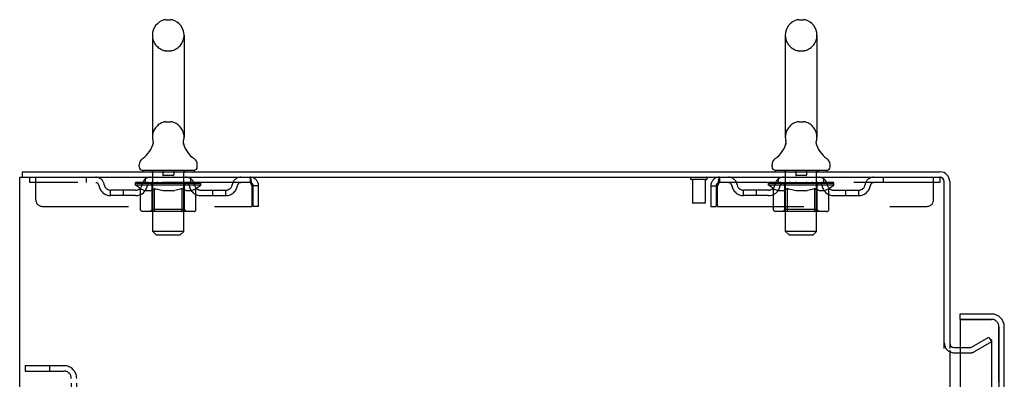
# Model space of a CAD drawing. Header units: inches. Extents: x 0 to 303, y 0 to 196.
# Tile 10 of 25: x 15 to 34, y 140 to 147. Entities that reach past the tile are written whole.
import ezdxf

# ---------------------------------------------------------------- set-up
doc = ezdxf.new("R2010")
doc.units = ezdxf.units.IN
doc.header["$LTSCALE"] = 16.67597
doc.header["$MEASUREMENT"] = 0
doc.linetypes.add('HIDDEN', pattern=[0.2, 0.1, -0.1])
doc.layers.get('0').update_dxf_attribs({"linetype": 'CONTINUOUS'})
for name, color, linetype in [('DEFAULT_2', 8, 'HIDDEN'), ('MASTER_DOOR_ASSEMBLY', 7, 'CONTINUOUS'), ('SLAVE_DOOR_ASSEMBLY', 7, 'CONTINUOUS')]:
    doc.layers.add(name, color=color, linetype=linetype)

msp = doc.modelspace()

# ---------------------------------------------------------------- linework, layer by layer
at = {"color": 7, "linetype": 'Continuous'}
for p, q in [((18.058, 146.719), (18.145, 146.719)), ((30.308, 146.719), (30.395, 146.719)), ((17.796, 146.419), (17.796, 144.444)), ((18.408, 146.419), (18.408, 144.444)), ((30.046, 146.419), (30.046, 144.444)), ((30.658, 146.419), (30.658, 144.444)), ((17.802, 144.301), (17.8, 144.297)), ((18.396, 144.355), (18.397, 144.36)), ((18.396, 144.35), (18.396, 144.355)), ((18.396, 144.345), (18.396, 144.35)), ((18.396, 144.34), (18.396, 144.345)), ((18.396, 144.335), (18.396, 144.34)), ((18.396, 144.33), (18.396, 144.335)), ((18.397, 144.325), (18.396, 144.33)), ((18.397, 144.36), (18.398, 144.365)), ((18.397, 144.32), (18.397, 144.326)), ((18.398, 144.316), (18.397, 144.321)), ((18.399, 144.311), (18.398, 144.316)), ((18.398, 144.37), (18.399, 144.374)), ((18.4, 144.307), (18.399, 144.311)), ((30.052, 144.301), (30.05, 144.297)), ((30.646, 144.355), (30.647, 144.36)), ((30.646, 144.35), (30.646, 144.355)), ((30.646, 144.345), (30.646, 144.35)), ((30.646, 144.34), (30.646, 144.345)), ((30.646, 144.335), (30.646, 144.34)), ((30.646, 144.33), (30.646, 144.335)), ((30.647, 144.325), (30.646, 144.33)), ((30.647, 144.36), (30.648, 144.365)), ((30.647, 144.32), (30.647, 144.326)), ((30.648, 144.316), (30.647, 144.321)), ((30.649, 144.311), (30.648, 144.316)), ((30.648, 144.37), (30.649, 144.374)), ((30.65, 144.307), (30.649, 144.311)), ((17.539, 143.873), (17.539, 143.912)), ((18.664, 143.873), (18.664, 143.912)), ((29.789, 143.873), (29.789, 143.912)), ((30.914, 143.873), (30.914, 143.912)), ((15.279, 143.67), (15.279, 143.774)), ((17.602, 143.804), (17.602, 143.774)), ((18.602, 143.804), (17.602, 143.804)), ((18.602, 143.804), (18.602, 143.774)), ((29.852, 143.804), (29.852, 143.774)), ((30.852, 143.804), (29.852, 143.804)), ((30.852, 143.804), (30.852, 143.774))]:
    msp.add_line(p, q, dxfattribs=at)
at = {"color": 3, "linetype": 'Continuous'}
for p, q in [((15.279, 143.774), (33.038, 143.774)), ((15.227, 57.878), (15.227, 143.67)), ((15.227, 143.67), (33.033, 143.67)), ((33.123, 140.356), (33.123, 143.58)), ((33.227, 143.585), (33.227, 140.357)), ((33.227, 140.326), (33.227, 61.222)), ((33.312, 140.378), (33.431, 140.378))]:
    msp.add_line(p, q, dxfattribs=at)
at = {"color": 7, "linetype": 'Continuous'}
for points in [[(17.804, 144.374), (17.805, 144.37), (17.805, 144.365), (17.806, 144.36), (17.807, 144.355), (17.807, 144.35), (17.807, 144.346), (17.807, 144.341), (17.807, 144.336), (17.807, 144.331), (17.807, 144.326), (17.806, 144.321), (17.805, 144.316), (17.804, 144.311), (17.803, 144.306), (17.802, 144.301)], [(18.398, 144.365), (18.398, 144.37), (18.399, 144.374)], [(30.054, 144.374), (30.055, 144.37), (30.055, 144.365), (30.056, 144.36), (30.057, 144.355), (30.057, 144.35), (30.057, 144.346), (30.057, 144.341), (30.057, 144.336), (30.057, 144.331), (30.057, 144.326), (30.056, 144.321), (30.055, 144.316), (30.054, 144.311), (30.053, 144.306), (30.052, 144.301)], [(30.648, 144.365), (30.648, 144.37), (30.649, 144.374)]]:
    msp.add_lwpolyline(points, dxfattribs=at)
for centre, radius, start, end in [((18.102, 146.419), 0.306, 105.6303, 180), ((18.058, 146.576), 0.144, 90, 105.6303), ((18.145, 146.576), 0.144, 74.3697, 90), ((18.102, 146.419), 0.306, 0, 74.3697), ((30.352, 146.419), 0.306, 105.6303, 180), ((30.308, 146.576), 0.144, 90, 105.6303), ((30.395, 146.576), 0.144, 74.3697, 90), ((30.352, 146.419), 0.306, 0, 74.3697), ((17.304, 144.461), 0.523, 304.6624, 347.2389), ((18.102, 144.444), 0.306, 180, 193.2053), ((18.899, 144.461), 0.523, 192.7611, 235.3376), ((18.102, 144.444), 0.306, 346.7947, 360), ((29.554, 144.461), 0.523, 304.6624, 347.2389), ((30.352, 144.444), 0.306, 180, 193.2053), ((31.149, 144.461), 0.523, 192.7611, 235.3376), ((30.352, 144.444), 0.306, 346.7947, 360), ((17.683, 143.912), 0.144, 124.6624, 180), ((18.52, 143.912), 0.144, 360, 55.3376), ((29.933, 143.912), 0.144, 124.6624, 180), ((30.77, 143.912), 0.144, 360, 55.3376), ((17.608, 143.873), 0.069, 180, 265), ((18.595, 143.873), 0.069, 275, 360), ((29.858, 143.873), 0.069, 180, 265), ((30.845, 143.873), 0.069, 275, 360), ((33.038, 143.585), 0.085, 7.5, 82.5)]:
    msp.add_arc(centre, radius, start, end, dxfattribs=at)
at = {"color": 3, "linetype": 'Continuous'}
for centre, radius, start, end in [((33.038, 143.585), 0.189, 0, 90), ((33.033, 143.58), 0.09, 0, 90), ((33.312, 140.463), 0.085, 180, 270)]:
    msp.add_arc(centre, radius, start, end, dxfattribs=at)
at = {"layer": 'DEFAULT_2', "color": 8, "linetype": 'HIDDEN'}
for p, q in [((18.058, 146.119), (18.145, 146.119)), ((30.308, 146.119), (30.395, 146.119)), ((18.058, 144.744), (18.145, 144.744)), ((30.308, 144.744), (30.395, 144.744)), ((17.782, 143.804), (17.782, 143.774)), ((17.802, 142.623), (17.802, 143.774)), ((17.997, 143.794), (17.997, 143.714)), ((18.197, 143.704), (18.007, 143.704)), ((18.207, 143.794), (18.207, 143.714)), ((18.402, 142.623), (18.402, 143.774)), ((18.422, 143.804), (18.422, 143.774)), ((30.032, 143.804), (30.032, 143.774)), ((30.052, 142.623), (30.052, 143.774)), ((30.247, 143.794), (30.247, 143.714)), ((30.447, 143.704), (30.257, 143.704)), ((30.457, 143.794), (30.457, 143.714)), ((30.652, 142.623), (30.652, 143.774)), ((30.672, 143.804), (30.672, 143.774)), ((15.414, 143.67), (15.414, 143.566)), ((19.685, 143.566), (15.414, 143.566)), ((15.539, 143.232), (15.539, 143.67)), ((16.514, 143.67), (16.514, 143.566)), ((17.468, 143.519), (17.468, 143.566)), ((17.568, 143.45), (17.468, 143.519)), ((18.735, 143.519), (17.468, 143.519)), ((17.478, 143.559), (17.478, 143.566)), ((17.487, 143.556), (17.487, 143.559)), ((17.487, 143.556), (18.717, 143.556)), ((17.495, 143.556), (17.495, 143.559)), ((17.496, 143.556), (17.496, 143.559)), ((17.506, 143.559), (17.506, 143.566)), ((17.523, 143.556), (17.523, 143.559)), ((17.525, 143.556), (17.525, 143.559)), ((17.553, 143.559), (17.553, 143.566)), ((17.568, 143.556), (17.568, 143.559)), ((17.57, 143.556), (17.57, 143.559)), ((17.775, 143.559), (17.573, 143.559)), ((17.616, 143.559), (17.616, 143.566)), ((17.618, 143.556), (17.618, 143.559)), ((17.619, 143.556), (17.619, 143.559)), ((17.622, 143.556), (17.622, 143.559)), ((17.629, 143.556), (17.629, 143.559)), ((17.629, 143.556), (17.629, 143.559)), ((17.632, 143.556), (17.632, 143.559)), ((17.635, 143.556), (17.635, 143.56)), ((17.64, 143.556), (17.64, 143.559)), ((17.654, 143.556), (17.654, 143.559)), ((17.664, 143.566), (17.664, 143.67)), ((17.672, 143.556), (17.672, 143.559)), ((17.673, 143.556), (17.673, 143.562)), ((17.693, 143.556), (17.693, 143.559)), ((17.694, 143.559), (17.694, 143.566)), ((17.704, 143.556), (17.704, 143.559)), ((17.708, 143.556), (17.708, 143.559)), ((17.718, 143.556), (17.718, 143.559)), ((17.729, 143.556), (17.729, 143.563)), ((17.744, 143.556), (17.744, 143.559)), ((17.747, 143.556), (17.747, 143.559)), ((17.775, 143.556), (17.775, 143.559)), ((17.842, 143.559), (17.78, 143.559)), ((17.785, 143.559), (17.785, 143.566)), ((17.789, 143.047), (17.789, 143.516)), ((17.792, 143.556), (17.792, 143.559)), ((17.796, 143.556), (17.796, 143.559)), ((17.802, 143.556), (17.802, 143.564)), ((17.807, 143.556), (17.807, 143.559)), ((17.817, 143.556), (17.817, 143.559)), ((17.842, 143.556), (17.842, 143.559)), ((17.916, 143.559), (17.857, 143.559)), ((17.878, 143.556), (17.878, 143.559)), ((17.885, 143.559), (17.885, 143.566)), ((17.889, 143.556), (17.889, 143.559)), ((17.891, 143.556), (17.891, 143.565)), ((17.894, 143.556), (17.894, 143.559)), ((17.901, 143.556), (17.901, 143.559)), ((17.917, 143.556), (17.917, 143.559)), ((17.997, 143.559), (17.943, 143.559)), ((17.956, 143.556), (17.956, 143.559)), ((17.987, 143.559), (18.102, 143.566)), ((17.992, 143.559), (17.992, 143.566)), ((17.992, 143.559), (17.992, 143.566)), ((17.992, 143.566), (17.992, 143.566)), ((17.992, 143.556), (17.992, 143.559)), ((17.996, 143.556), (17.996, 143.559)), ((17.997, 143.556), (17.997, 143.559)), ((17.997, 143.556), (17.997, 143.559)), ((18.081, 143.559), (18.032, 143.559)), ((18.038, 143.556), (18.038, 143.559)), ((18.081, 143.556), (18.081, 143.559)), ((18.099, 143.559), (18.099, 143.559)), ((18.099, 143.556), (18.099, 143.559)), ((18.099, 143.556), (18.099, 143.559)), ((18.102, 143.559), (18.102, 143.566)), ((18.102, 143.566), (18.216, 143.559)), ((18.104, 143.556), (18.104, 143.559)), ((18.104, 143.556), (18.104, 143.559)), ((18.104, 143.559), (18.104, 143.559)), ((18.122, 143.556), (18.122, 143.559)), ((18.122, 143.559), (18.171, 143.559)), ((18.165, 143.556), (18.165, 143.559)), ((18.206, 143.556), (18.206, 143.559)), ((18.206, 143.556), (18.206, 143.559)), ((18.206, 143.559), (18.261, 143.559)), ((18.207, 143.556), (18.207, 143.559)), ((18.211, 143.559), (18.211, 143.566)), ((18.211, 143.559), (18.211, 143.566)), ((18.211, 143.566), (18.211, 143.566)), ((18.211, 143.556), (18.211, 143.559)), ((18.247, 143.556), (18.247, 143.559)), ((18.287, 143.556), (18.287, 143.559)), ((18.287, 143.559), (18.346, 143.559)), ((18.302, 143.556), (18.302, 143.559)), ((18.309, 143.556), (18.309, 143.559)), ((18.312, 143.556), (18.312, 143.565)), ((18.314, 143.556), (18.314, 143.559)), ((18.318, 143.559), (18.318, 143.566)), ((18.325, 143.556), (18.325, 143.559)), ((18.361, 143.556), (18.361, 143.559)), ((18.361, 143.559), (18.423, 143.559)), ((18.386, 143.556), (18.386, 143.559)), ((18.397, 143.556), (18.397, 143.559)), ((18.401, 143.556), (18.401, 143.564)), ((18.407, 143.556), (18.407, 143.559)), ((18.411, 143.556), (18.411, 143.559)), ((18.414, 143.047), (18.414, 143.516)), ((18.418, 143.559), (18.418, 143.566)), ((18.428, 143.556), (18.428, 143.559)), ((18.428, 143.559), (18.735, 143.559)), ((18.456, 143.556), (18.456, 143.559)), ((18.459, 143.556), (18.459, 143.559)), ((18.474, 143.556), (18.474, 143.563)), ((18.485, 143.556), (18.485, 143.559)), ((18.495, 143.556), (18.495, 143.559)), ((18.499, 143.556), (18.499, 143.559)), ((18.509, 143.559), (18.509, 143.566)), ((18.51, 143.556), (18.51, 143.559)), ((18.53, 143.556), (18.53, 143.562)), ((18.531, 143.556), (18.531, 143.559)), ((18.539, 143.566), (18.539, 143.67)), ((18.549, 143.556), (18.549, 143.559)), ((18.563, 143.556), (18.563, 143.559)), ((18.568, 143.556), (18.568, 143.56)), ((18.571, 143.556), (18.571, 143.559)), ((18.574, 143.556), (18.574, 143.559)), ((18.574, 143.556), (18.574, 143.559)), ((18.582, 143.556), (18.582, 143.559)), ((18.585, 143.556), (18.585, 143.559)), ((18.585, 143.556), (18.585, 143.559)), ((18.587, 143.559), (18.587, 143.566)), ((18.613, 143.562), (18.734, 143.564)), ((18.613, 143.559), (18.613, 143.562)), ((18.633, 143.556), (18.633, 143.559)), ((18.635, 143.556), (18.635, 143.559)), ((18.638, 143.451), (18.735, 143.519)), ((18.65, 143.559), (18.65, 143.566)), ((18.678, 143.556), (18.678, 143.559)), ((18.68, 143.556), (18.68, 143.559)), ((18.697, 143.559), (18.697, 143.566)), ((18.707, 143.556), (18.707, 143.559)), ((18.708, 143.556), (18.708, 143.559)), ((18.717, 143.556), (18.717, 143.559)), ((18.725, 143.559), (18.725, 143.566)), ((18.734, 143.559), (18.734, 143.564)), ((18.735, 143.519), (18.735, 143.559)), ((19.685, 143.67), (19.685, 143.566)), ((19.713, 143.54), (19.718, 143.503)), ((19.713, 143.517), (19.718, 143.503)), ((28.515, 143.627), (28.231, 143.627)), ((28.249, 143.627), (28.249, 143.18)), ((28.497, 143.627), (28.497, 143.18)), ((28.769, 143.67), (28.769, 143.566)), ((33.039, 143.566), (28.769, 143.566)), ((29.718, 143.519), (29.718, 143.566)), ((29.818, 143.45), (29.718, 143.519)), ((30.985, 143.519), (29.718, 143.519)), ((29.728, 143.559), (29.728, 143.566)), ((29.737, 143.556), (29.737, 143.559)), ((29.737, 143.556), (30.967, 143.556)), ((29.745, 143.556), (29.745, 143.559)), ((29.746, 143.556), (29.746, 143.559)), ((29.756, 143.559), (29.756, 143.566)), ((29.773, 143.556), (29.773, 143.559)), ((29.775, 143.556), (29.775, 143.559)), ((29.803, 143.559), (29.803, 143.566)), ((29.818, 143.556), (29.818, 143.559)), ((29.82, 143.556), (29.82, 143.559)), ((30.025, 143.559), (29.823, 143.559)), ((29.866, 143.559), (29.866, 143.566)), ((29.868, 143.556), (29.868, 143.559)), ((29.869, 143.556), (29.869, 143.559)), ((29.872, 143.556), (29.872, 143.559)), ((29.879, 143.556), (29.879, 143.559)), ((29.879, 143.556), (29.879, 143.559)), ((29.882, 143.556), (29.882, 143.559)), ((29.885, 143.556), (29.885, 143.56)), ((29.89, 143.556), (29.89, 143.559)), ((29.904, 143.556), (29.904, 143.559)), ((29.914, 143.566), (29.914, 143.67)), ((29.922, 143.556), (29.922, 143.559)), ((29.923, 143.556), (29.923, 143.562)), ((29.943, 143.556), (29.943, 143.559)), ((29.944, 143.559), (29.944, 143.566)), ((29.954, 143.556), (29.954, 143.559)), ((29.958, 143.556), (29.958, 143.559)), ((29.968, 143.556), (29.968, 143.559)), ((29.979, 143.556), (29.979, 143.563)), ((29.994, 143.556), (29.994, 143.559)), ((29.997, 143.556), (29.997, 143.559)), ((30.025, 143.556), (30.025, 143.559)), ((30.092, 143.559), (30.03, 143.559)), ((30.035, 143.559), (30.035, 143.566)), ((30.039, 143.047), (30.039, 143.516)), ((30.042, 143.556), (30.042, 143.559)), ((30.046, 143.556), (30.046, 143.559)), ((30.052, 143.556), (30.052, 143.564)), ((30.057, 143.556), (30.057, 143.559)), ((30.067, 143.556), (30.067, 143.559)), ((30.092, 143.556), (30.092, 143.559)), ((30.166, 143.559), (30.107, 143.559)), ((30.128, 143.556), (30.128, 143.559)), ((30.135, 143.559), (30.135, 143.566)), ((30.139, 143.556), (30.139, 143.559)), ((30.141, 143.556), (30.141, 143.565)), ((30.144, 143.556), (30.144, 143.559)), ((30.151, 143.556), (30.151, 143.559)), ((30.167, 143.556), (30.167, 143.559)), ((30.247, 143.559), (30.193, 143.559)), ((30.206, 143.556), (30.206, 143.559)), ((30.237, 143.559), (30.352, 143.566)), ((30.242, 143.559), (30.242, 143.566)), ((30.242, 143.559), (30.242, 143.566)), ((30.242, 143.566), (30.242, 143.566)), ((30.242, 143.556), (30.242, 143.559)), ((30.246, 143.556), (30.246, 143.559)), ((30.247, 143.556), (30.247, 143.559)), ((30.247, 143.556), (30.247, 143.559)), ((30.331, 143.559), (30.282, 143.559)), ((30.288, 143.556), (30.288, 143.559)), ((30.331, 143.556), (30.331, 143.559)), ((30.349, 143.559), (30.349, 143.559)), ((30.349, 143.556), (30.349, 143.559)), ((30.349, 143.556), (30.349, 143.559)), ((30.352, 143.559), (30.352, 143.566)), ((30.352, 143.566), (30.466, 143.559)), ((30.354, 143.556), (30.354, 143.559)), ((30.354, 143.556), (30.354, 143.559)), ((30.354, 143.559), (30.354, 143.559)), ((30.372, 143.556), (30.372, 143.559)), ((30.372, 143.559), (30.421, 143.559)), ((30.415, 143.556), (30.415, 143.559)), ((30.456, 143.556), (30.456, 143.559)), ((30.456, 143.556), (30.456, 143.559)), ((30.456, 143.559), (30.511, 143.559)), ((30.457, 143.556), (30.457, 143.559)), ((30.461, 143.559), (30.461, 143.566)), ((30.461, 143.559), (30.461, 143.566)), ((30.461, 143.566), (30.461, 143.566)), ((30.461, 143.556), (30.461, 143.559)), ((30.497, 143.556), (30.497, 143.559)), ((30.537, 143.556), (30.537, 143.559)), ((30.537, 143.559), (30.596, 143.559)), ((30.552, 143.556), (30.552, 143.559)), ((30.559, 143.556), (30.559, 143.559)), ((30.562, 143.556), (30.562, 143.565)), ((30.564, 143.556), (30.564, 143.559)), ((30.568, 143.559), (30.568, 143.566)), ((30.575, 143.556), (30.575, 143.559)), ((30.611, 143.556), (30.611, 143.559)), ((30.611, 143.559), (30.673, 143.559)), ((30.636, 143.556), (30.636, 143.559)), ((30.647, 143.556), (30.647, 143.559)), ((30.651, 143.556), (30.651, 143.564)), ((30.657, 143.556), (30.657, 143.559)), ((30.661, 143.556), (30.661, 143.559)), ((30.664, 143.047), (30.664, 143.516)), ((30.668, 143.559), (30.668, 143.566)), ((30.678, 143.556), (30.678, 143.559)), ((30.678, 143.559), (30.985, 143.559)), ((30.706, 143.556), (30.706, 143.559)), ((30.709, 143.556), (30.709, 143.559)), ((30.724, 143.556), (30.724, 143.563)), ((30.735, 143.556), (30.735, 143.559)), ((30.745, 143.556), (30.745, 143.559)), ((30.749, 143.556), (30.749, 143.559)), ((30.759, 143.559), (30.759, 143.566)), ((30.76, 143.556), (30.76, 143.559)), ((30.78, 143.556), (30.78, 143.562)), ((30.781, 143.556), (30.781, 143.559)), ((30.789, 143.566), (30.789, 143.67)), ((30.799, 143.556), (30.799, 143.559)), ((30.813, 143.556), (30.813, 143.559)), ((30.818, 143.556), (30.818, 143.56)), ((30.821, 143.556), (30.821, 143.559)), ((30.824, 143.556), (30.824, 143.559)), ((30.824, 143.556), (30.824, 143.559)), ((30.832, 143.556), (30.832, 143.559)), ((30.835, 143.556), (30.835, 143.559)), ((30.835, 143.556), (30.835, 143.559)), ((30.837, 143.559), (30.837, 143.566)), ((30.863, 143.562), (30.984, 143.564)), ((30.863, 143.559), (30.863, 143.562)), ((30.883, 143.556), (30.883, 143.559)), ((30.885, 143.556), (30.885, 143.559)), ((30.888, 143.451), (30.985, 143.519)), ((30.9, 143.559), (30.9, 143.566)), ((30.928, 143.556), (30.928, 143.559)), ((30.93, 143.556), (30.93, 143.559)), ((30.947, 143.559), (30.947, 143.566)), ((30.957, 143.556), (30.957, 143.559)), ((30.958, 143.556), (30.958, 143.559)), ((30.967, 143.556), (30.967, 143.559)), ((30.975, 143.559), (30.975, 143.566)), ((30.984, 143.559), (30.984, 143.564)), ((30.985, 143.519), (30.985, 143.559)), ((31.939, 143.67), (31.939, 143.566)), ((32.914, 143.232), (32.914, 143.67)), ((33.033, 143.67), (33.039, 143.67)), ((33.039, 143.67), (33.039, 143.566)), ((16.987, 143.315), (16.987, 143.419)), ((17.47, 143.419), (16.987, 143.419)), ((17.237, 143.315), (17.237, 143.419)), ((17.568, 143.045), (17.568, 143.45)), ((17.568, 143.45), (17.582, 143.44)), ((17.595, 143.432), (17.581, 143.44)), ((17.609, 143.424), (17.595, 143.432)), ((17.622, 143.418), (17.609, 143.424)), ((17.636, 143.412), (17.622, 143.418)), ((17.649, 143.408), (17.636, 143.412)), ((17.753, 143.408), (17.649, 143.408)), ((17.753, 143.408), (17.766, 143.412)), ((17.78, 143.418), (17.766, 143.412)), ((17.794, 143.425), (17.78, 143.418)), ((17.807, 143.432), (17.793, 143.424)), ((17.821, 143.441), (17.807, 143.432)), ((17.835, 143.45), (17.821, 143.44)), ((17.835, 143.045), (17.835, 143.45)), ((17.835, 143.45), (17.864, 143.44)), ((17.892, 143.432), (17.864, 143.44)), ((17.92, 143.424), (17.892, 143.432)), ((17.948, 143.418), (17.92, 143.424)), ((17.975, 143.412), (17.947, 143.418)), ((18.003, 143.408), (17.975, 143.412)), ((18.201, 143.408), (18.003, 143.408)), ((18.201, 143.408), (18.228, 143.412)), ((18.256, 143.418), (18.228, 143.412)), ((18.285, 143.425), (18.256, 143.418)), ((18.313, 143.432), (18.284, 143.425)), ((18.341, 143.441), (18.312, 143.432)), ((18.37, 143.451), (18.341, 143.441)), ((18.37, 143.045), (18.37, 143.451)), ((18.37, 143.451), (18.385, 143.441)), ((18.4, 143.432), (18.385, 143.441)), ((18.414, 143.424), (18.4, 143.432)), ((18.429, 143.418), (18.414, 143.424)), ((18.443, 143.412), (18.428, 143.418)), ((18.457, 143.408), (18.443, 143.412)), ((18.551, 143.408), (18.457, 143.408)), ((18.551, 143.408), (18.565, 143.412)), ((18.58, 143.418), (18.565, 143.412)), ((18.594, 143.425), (18.579, 143.418)), ((18.608, 143.432), (18.594, 143.424)), ((18.623, 143.441), (18.608, 143.432)), ((18.638, 143.451), (18.623, 143.441)), ((18.638, 143.045), (18.638, 143.451)), ((18.733, 143.419), (19.216, 143.419)), ((18.966, 143.315), (18.966, 143.419)), ((19.216, 143.315), (19.216, 143.419)), ((19.718, 143.503), (19.718, 143.107)), ((19.748, 143.107), (19.748, 143.503)), ((19.852, 143.503), (19.748, 143.503)), ((19.852, 143.107), (19.852, 143.503)), ((28.602, 143.503), (28.602, 143.107)), ((28.602, 143.503), (28.706, 143.503)), ((28.706, 143.503), (28.706, 143.107)), ((28.736, 143.107), (28.736, 143.503)), ((29.237, 143.315), (29.237, 143.419)), ((29.72, 143.419), (29.237, 143.419)), ((29.487, 143.315), (29.487, 143.419)), ((29.818, 143.045), (29.818, 143.45)), ((29.818, 143.45), (29.832, 143.44)), ((29.845, 143.432), (29.831, 143.44)), ((29.859, 143.424), (29.845, 143.432)), ((29.872, 143.418), (29.859, 143.424)), ((29.886, 143.412), (29.872, 143.418)), ((29.899, 143.408), (29.886, 143.412)), ((30.003, 143.408), (29.899, 143.408)), ((30.003, 143.408), (30.016, 143.412)), ((30.03, 143.418), (30.016, 143.412)), ((30.044, 143.425), (30.03, 143.418)), ((30.057, 143.432), (30.043, 143.424)), ((30.071, 143.441), (30.057, 143.432)), ((30.085, 143.45), (30.071, 143.44)), ((30.085, 143.045), (30.085, 143.45)), ((30.085, 143.45), (30.114, 143.44)), ((30.142, 143.432), (30.114, 143.44)), ((30.17, 143.424), (30.142, 143.432)), ((30.198, 143.418), (30.17, 143.424)), ((30.225, 143.412), (30.197, 143.418)), ((30.253, 143.408), (30.225, 143.412)), ((30.451, 143.408), (30.253, 143.408)), ((30.451, 143.408), (30.478, 143.412)), ((30.506, 143.418), (30.478, 143.412)), ((30.535, 143.425), (30.506, 143.418)), ((30.563, 143.432), (30.534, 143.425)), ((30.591, 143.441), (30.562, 143.432)), ((30.62, 143.451), (30.591, 143.441)), ((30.62, 143.045), (30.62, 143.451)), ((30.62, 143.451), (30.635, 143.441)), ((30.65, 143.432), (30.635, 143.441)), ((30.664, 143.424), (30.65, 143.432)), ((30.679, 143.418), (30.664, 143.424)), ((30.693, 143.412), (30.678, 143.418)), ((30.707, 143.408), (30.693, 143.412)), ((30.801, 143.408), (30.707, 143.408)), ((30.801, 143.408), (30.815, 143.412)), ((30.83, 143.418), (30.815, 143.412)), ((30.844, 143.425), (30.829, 143.418)), ((30.858, 143.432), (30.844, 143.424)), ((30.873, 143.441), (30.858, 143.432)), ((30.888, 143.451), (30.873, 143.441)), ((30.888, 143.045), (30.888, 143.451)), ((30.983, 143.419), (31.466, 143.419)), ((31.216, 143.315), (31.216, 143.419)), ((31.466, 143.315), (31.466, 143.419)), ((17.47, 143.315), (16.987, 143.315)), ((18.733, 143.315), (19.216, 143.315)), ((28.487, 143.17), (28.259, 143.17)), ((29.72, 143.315), (29.237, 143.315)), ((30.983, 143.315), (31.466, 143.315)), ((15.664, 143.107), (19.718, 143.107)), ((18.595, 143.008), (17.61, 143.008)), ((17.789, 143.047), (17.749, 143.008)), ((18.414, 143.047), (17.789, 143.047)), ((17.846, 143.012), (17.844, 143.014)), ((17.851, 143.009), (17.849, 143.01)), ((17.854, 143.008), (17.851, 143.009)), ((17.857, 143.008), (17.854, 143.008)), ((18.414, 143.047), (18.454, 143.008)), ((19.852, 143.107), (19.748, 143.107)), ((28.602, 143.107), (28.706, 143.107)), ((28.736, 143.107), (32.789, 143.107)), ((30.845, 143.008), (29.86, 143.008)), ((30.039, 143.047), (29.999, 143.008)), ((30.664, 143.047), (30.039, 143.047)), ((30.09, 143.021), (30.088, 143.025)), ((30.096, 143.012), (30.094, 143.014)), ((30.101, 143.009), (30.099, 143.01)), ((30.104, 143.008), (30.101, 143.009)), ((30.107, 143.008), (30.104, 143.008)), ((30.664, 143.047), (30.704, 143.008)), ((17.871, 142.554), (17.802, 142.623)), ((18.402, 142.623), (17.802, 142.623)), ((17.871, 142.554), (18.333, 142.554)), ((18.333, 142.554), (18.402, 142.623)), ((30.121, 142.554), (30.052, 142.623)), ((30.652, 142.623), (30.052, 142.623)), ((30.121, 142.554), (30.583, 142.554)), ((30.583, 142.554), (30.652, 142.623)), ((33.647, 140.382), (33.987, 140.578)), ((34.039, 140.488), (33.699, 140.292)), ((33.987, 140.578), (34.039, 140.488)), ((34.039, 140.508), (34.039, 61.039)), ((33.312, 140.274), (33.631, 140.274)), ((33.431, 140.378), (33.631, 140.378)), ((15.331, 140.024), (15.331, 139.92)), ((15.331, 140.024), (16.084, 140.024)), ((15.331, 139.92), (16.084, 139.92)), ((15.801, 140.024), (15.801, 139.92)), ((16.227, 138.02), (16.227, 139.777)), ((16.331, 138.02), (16.331, 139.777))]:
    msp.add_line(p, q, dxfattribs=at)
for points in [[(19.685, 143.67), (19.687, 143.669), (19.689, 143.666), (19.692, 143.66), (19.694, 143.653), (19.696, 143.644), (19.699, 143.633), (19.701, 143.621), (19.703, 143.607), (19.706, 143.592), (19.708, 143.575), (19.71, 143.558), (19.713, 143.54)], [(19.685, 143.566), (19.687, 143.565), (19.689, 143.564), (19.692, 143.562), (19.694, 143.56), (19.696, 143.556), (19.699, 143.552), (19.701, 143.547), (19.703, 143.542), (19.706, 143.536), (19.708, 143.53), (19.71, 143.524), (19.713, 143.517)], [(28.769, 143.67), (28.766, 143.669), (28.764, 143.666), (28.761, 143.66), (28.759, 143.653), (28.757, 143.644), (28.754, 143.633), (28.752, 143.621), (28.75, 143.607), (28.747, 143.592), (28.745, 143.575), (28.743, 143.558), (28.74, 143.54), (28.736, 143.503)], [(28.769, 143.566), (28.766, 143.565), (28.764, 143.564), (28.761, 143.562), (28.759, 143.56), (28.757, 143.556), (28.754, 143.552), (28.752, 143.547), (28.75, 143.542), (28.747, 143.536), (28.745, 143.53), (28.743, 143.524), (28.74, 143.517), (28.736, 143.503)], [(17.61, 143.008), (17.605, 143.008), (17.6, 143.009), (17.595, 143.01), (17.59, 143.012), (17.586, 143.014), (17.581, 143.017), (17.577, 143.021), (17.574, 143.025), (17.571, 143.029), (17.569, 143.034), (17.568, 143.039), (17.568, 143.045)], [(17.836, 143.034), (17.835, 143.039), (17.835, 143.045)], [(17.837, 143.029), (17.836, 143.034), (17.835, 143.039), (17.835, 143.045)], [(17.849, 143.01), (17.846, 143.012), (17.844, 143.014), (17.842, 143.017), (17.84, 143.021), (17.838, 143.025), (17.837, 143.029)], [(17.842, 143.017), (17.84, 143.021), (17.838, 143.025)], [(18.349, 143.008), (18.352, 143.008), (18.354, 143.009), (18.357, 143.01), (18.359, 143.012), (18.361, 143.014), (18.363, 143.017), (18.365, 143.021), (18.367, 143.025), (18.368, 143.029), (18.369, 143.034), (18.37, 143.039), (18.37, 143.045)], [(18.595, 143.008), (18.6, 143.008), (18.605, 143.009), (18.61, 143.01), (18.615, 143.012), (18.62, 143.014), (18.624, 143.017), (18.628, 143.021), (18.631, 143.025), (18.634, 143.029), (18.636, 143.034), (18.637, 143.039), (18.638, 143.045)], [(29.86, 143.008), (29.855, 143.008), (29.85, 143.009), (29.845, 143.01), (29.84, 143.012), (29.836, 143.014), (29.831, 143.017), (29.827, 143.021), (29.824, 143.025), (29.821, 143.029), (29.819, 143.034), (29.818, 143.039), (29.818, 143.045)], [(30.086, 143.034), (30.085, 143.039), (30.085, 143.045)], [(30.087, 143.029), (30.086, 143.034), (30.085, 143.039), (30.085, 143.045)], [(30.099, 143.01), (30.096, 143.012), (30.094, 143.014), (30.092, 143.017), (30.09, 143.021), (30.088, 143.025), (30.087, 143.029)], [(30.599, 143.008), (30.602, 143.008), (30.604, 143.009), (30.607, 143.01), (30.609, 143.012), (30.611, 143.014), (30.613, 143.017), (30.615, 143.021), (30.617, 143.025), (30.618, 143.029), (30.619, 143.034), (30.62, 143.039), (30.62, 143.045)], [(30.845, 143.008), (30.85, 143.008), (30.855, 143.009), (30.86, 143.01), (30.865, 143.012), (30.87, 143.014), (30.874, 143.017), (30.878, 143.021), (30.881, 143.025), (30.884, 143.029), (30.886, 143.034), (30.887, 143.039), (30.888, 143.045)], [(34.022, 140.528), (34.022, 140.528), (34.02, 140.528), (34.018, 140.528), (34.016, 140.527), (34.014, 140.526)], [(34.025, 140.528), (34.023, 140.528), (34.022, 140.528)], [(34.025, 140.528), (34.027, 140.527), (34.029, 140.526), (34.031, 140.525), (34.032, 140.524), (34.034, 140.523), (34.035, 140.521), (34.036, 140.519), (34.037, 140.517), (34.038, 140.515), (34.039, 140.513), (34.039, 140.511), (34.039, 140.508)]]:
    msp.add_lwpolyline(points, dxfattribs=at)
for centre, radius, start, end in [((18.102, 146.419), 0.306, 180, 254.3697), ((18.102, 146.419), 0.306, 285.6303, 360), ((30.352, 146.419), 0.306, 180, 254.3697), ((30.352, 146.419), 0.306, 285.6303, 360), ((18.058, 146.263), 0.144, 254.3697, 270), ((18.145, 146.263), 0.144, 270, 285.6303), ((30.308, 146.263), 0.144, 254.3697, 270), ((30.395, 146.263), 0.144, 270, 285.6303), ((18.102, 144.444), 0.306, 105.6303, 180), ((18.058, 144.601), 0.144, 90, 105.6303), ((18.145, 144.601), 0.144, 74.3697, 90), ((18.102, 144.444), 0.306, 0, 74.3697), ((30.352, 144.444), 0.306, 105.6303, 180), ((30.308, 144.601), 0.144, 90, 105.6303), ((30.395, 144.601), 0.144, 74.3697, 90), ((30.352, 144.444), 0.306, 0, 74.3697), ((17.608, 143.873), 0.069, 265, 270), ((17.772, 143.774), 0.03, 0, 90), ((17.987, 143.794), 0.01, 0, 90), ((18.007, 143.714), 0.01, 180, 270), ((18.197, 143.714), 0.01, 270, 360), ((18.217, 143.794), 0.01, 90, 180), ((18.432, 143.774), 0.03, 90, 180), ((18.595, 143.873), 0.069, 270, 275), ((29.858, 143.873), 0.069, 265, 270), ((30.022, 143.774), 0.03, 0, 90), ((30.237, 143.794), 0.01, 0, 90), ((30.257, 143.714), 0.01, 180, 270), ((30.447, 143.714), 0.01, 270, 360), ((30.467, 143.794), 0.01, 90, 180), ((30.682, 143.774), 0.03, 90, 180), ((30.845, 143.873), 0.069, 270, 275), ((16.698, 143.503), 0.167, 8.0716, 90), ((16.698, 143.503), 0.0625, 7.9863, 90), ((16.987, 143.544), 0.229, 187.9863, 270), ((16.987, 143.544), 0.125, 188.0716, 270), ((17.47, 143.544), 0.125, 270, 351.9284), ((17.47, 143.544), 0.229, 270, 352.0137), ((17.759, 143.503), 0.167, 90, 171.9284), ((17.759, 143.503), 0.0625, 90, 172.0137), ((17.749, 143.516), 0.0398, 0, 90), ((18.454, 143.516), 0.0398, 90, 180), ((18.444, 143.503), 0.167, 8.0716, 90), ((18.444, 143.503), 0.0625, 7.9863, 90), ((18.733, 143.544), 0.229, 187.9863, 270), ((18.733, 143.544), 0.125, 188.0716, 270), ((19.216, 143.544), 0.125, 270, 351.9284), ((19.216, 143.544), 0.229, 270, 352.0137), ((19.505, 143.503), 0.167, 90, 171.9284), ((19.505, 143.503), 0.0625, 90, 172.0137), ((19.685, 143.503), 0.167, 0, 90), ((19.685, 143.503), 0.063, 0, 90), ((28.231, 143.648), 0.0215, 90, 270), ((28.515, 143.648), 0.0215, 270, 90), ((28.769, 143.503), 0.167, 90, 180), ((28.769, 143.503), 0.063, 90, 180), ((28.948, 143.503), 0.167, 8.0716, 90), ((28.948, 143.503), 0.0625, 7.9863, 90), ((29.237, 143.544), 0.229, 187.9863, 270), ((29.237, 143.544), 0.125, 188.0716, 270), ((29.72, 143.544), 0.125, 270, 351.9284), ((29.72, 143.544), 0.229, 270, 352.0137), ((30.009, 143.503), 0.167, 90, 171.9284), ((30.009, 143.503), 0.0625, 90, 172.0137), ((29.999, 143.516), 0.0398, 0, 90), ((30.704, 143.516), 0.0398, 90, 180), ((30.694, 143.503), 0.167, 8.0716, 90), ((30.694, 143.503), 0.0625, 7.9863, 90), ((30.983, 143.544), 0.229, 187.9863, 270), ((30.983, 143.544), 0.125, 188.0716, 270), ((31.466, 143.544), 0.125, 270, 351.9284), ((31.466, 143.544), 0.229, 270, 352.0137), ((31.755, 143.503), 0.167, 90, 171.9284), ((31.755, 143.503), 0.0625, 90, 172.0137), ((15.664, 143.232), 0.125, 180, 270), ((28.259, 143.18), 0.01, 180, 270), ((28.487, 143.18), 0.01, 270, 360), ((32.789, 143.232), 0.125, 270, 360), ((33.312, 140.463), 0.189, 180, 270), ((33.631, 140.411), 0.033, 270, 300), ((33.631, 140.411), 0.137, 270, 300), ((16.084, 139.777), 0.246, 0, 90), ((16.084, 139.777), 0.142, 0, 90)]:
    msp.add_arc(centre, radius, start, end, dxfattribs=at)
for centre, major_axis, ratio, start_param, end_param in [((18.102, 143.566), (0.633, 0.007), 0.05963, 2.96643, 3.140963), ((17.448, 143.554), (0.198, 0), 0.060556, 0.430652, 1.470503), ((18.102, 143.566), (0.633, 0), 0.060556, -3.141593, -2.96706), ((17.448, 143.547), (0.198, 0.002), 0.05963, 1.376596, 1.469874), ((18.102, 143.566), (0.633, 0.013), 0.05688, 2.791345, 2.965878), ((17.424, 143.554), (0.198, 0.002), 0.05963, 0.25549, 1.295341), ((17.493, 143.554), (0.198, -0.002), 0.05963, 0.605815, 1.645666), ((18.102, 143.566), (0.633, -0.007), 0.05963, -2.96643, -2.791898), ((17.493, 143.547), (0.198, 0), 0.060556, 1.551758, 1.645036), ((17.424, 143.547), (0.198, 0.004), 0.05688, 1.20151, 1.294789), ((17.494, 143.55), (0.164, 0.002), 0.05963, 1.065228, 1.614276), ((17.474, 143.55), (0.164, 0.003), 0.05688, 0.890143, 1.43919), ((17.532, 143.55), (0.164, 0), 0.060556, 1.240391, 1.789438), ((18.102, 143.566), (0.633, 0.019), 0.052395, 2.616403, 2.790936), ((17.42, 143.554), (0.198, 0.004), 0.05688, 0.080405, 1.120256), ((17.555, 143.554), (0.198, -0.004), 0.05688, 0.7809, 1.820751), ((18.102, 143.566), (0.633, -0.013), 0.05688, -2.791345, -2.616812), ((17.555, 143.547), (0.198, -0.002), 0.05963, 1.72692, 1.820198), ((17.42, 143.547), (0.198, 0.006), 0.052395, 1.026568, 1.119847), ((17.473, 143.55), (0.164, 0.005), 0.052395, 0.715201, 1.264248), ((17.587, 143.55), (0.164, -0.002), 0.05963, 1.415553, 1.9646), ((18.102, 143.566), (0.633, 0.025), 0.046319, 2.441654, 2.616187), ((17.635, 143.554), (0.198, -0.006), 0.052395, 0.955842, 1.995693), ((17.437, 143.554), (0.198, 0.006), 0.052395, -0.094537, 0.945314), ((18.102, 143.566), (0.633, -0.019), 0.052395, -2.616403, -2.44187), ((17.635, 143.547), (0.198, -0.004), 0.05688, 1.902006, 1.995284), ((17.437, 143.547), (0.198, 0.008), 0.046319, 0.851819, 0.945098), ((17.492, 143.55), (0.164, 0.006), 0.046319, 0.540452, 1.089499), ((17.659, 143.55), (0.164, -0.003), 0.05688, 1.590638, 2.139686), ((18.102, 143.566), (0.633, 0.029), 0.038841, 2.267123, 2.441656), ((17.728, 143.554), (0.198, -0.008), 0.046319, 1.130591, 2.170442), ((17.475, 143.554), (0.198, 0.008), 0.046319, -0.269286, 0.770565), ((18.102, 143.566), (0.633, -0.025), 0.046319, -2.441654, -2.267121), ((17.728, 143.547), (0.198, -0.006), 0.052395, 2.076947, 2.170226), ((17.475, 143.547), (0.198, 0.009), 0.038841, 0.677289, 0.770567), ((17.529, 143.55), (0.164, 0.008), 0.038841, 0.365921, 0.914969), ((17.743, 143.55), (0.164, -0.005), 0.052395, 1.76558, 2.314627), ((18.102, 143.566), (0.633, 0.033), 0.030195, 2.09281, 2.267343), ((17.833, 143.554), (0.198, -0.009), 0.038841, 1.305122, 2.344973), ((17.531, 143.554), (0.198, 0.009), 0.038841, -0.443817, 0.596034), ((18.102, 143.566), (0.633, -0.029), 0.038841, -2.267123, -2.092591), ((17.833, 143.547), (0.198, -0.008), 0.046319, 2.251696, 2.344975), ((17.531, 143.547), (0.198, 0.01), 0.030195, 0.502975, 0.596254), ((17.583, 143.55), (0.164, 0.009), 0.030195, 0.191608, 0.740655), ((17.839, 143.55), (0.164, -0.006), 0.046319, 1.940329, 2.489376), ((17.604, 143.554), (0.198, 0.01), 0.030195, -0.61813, 0.421721), ((18.102, 143.566), (0.633, 0.036), 0.020645, 1.918687, 2.09322), ((17.946, 143.554), (0.198, -0.01), 0.030195, 1.479435, 2.519286), ((18.102, 143.566), (0.633, -0.033), 0.030195, -2.09281, -1.918277), ((17.946, 143.547), (0.198, -0.009), 0.038841, 2.426227, 2.519505), ((17.604, 143.547), (0.198, 0.011), 0.020645, 0.328852, 0.422131), ((17.653, 143.55), (0.164, 0.009), 0.020645, 0.017485, 0.566532), ((17.942, 143.55), (0.164, -0.008), 0.038841, 2.11486, 2.663907), ((17.693, 143.554), (0.198, 0.011), 0.020645, -0.792253, 0.247598), ((18.102, 143.566), (0.633, 0.038), 0.010478, 1.744704, 1.919237), ((18.063, 143.554), (0.198, -0.011), 0.020645, 1.653558, 2.693409), ((18.102, 143.566), (0.633, -0.036), 0.020645, -1.918687, -1.744154), ((18.063, 143.547), (0.198, -0.01), 0.030195, 2.60054, 2.693819), ((17.693, 143.547), (0.198, 0.012), 0.010478, 0.154869, 0.248148), ((17.737, 143.55), (0.164, 0.01), 0.010478, 6.126688, 6.675735), ((18.05, 143.55), (0.164, -0.009), 0.030195, 2.289173, 2.83822), ((17.794, 143.554), (0.198, 0.012), 0.010478, -0.966236, -0.000846), ((18.182, 143.554), (0.198, -0.012), 0.010478, 1.827541, 2.867392), ((18.102, 143.566), (0.633, -0.038), 0.010478, -1.744704, -1.570171), ((18.182, 143.547), (0.198, -0.011), 0.020645, 2.774664, 2.867942), ((18.16, 143.55), (0.164, -0.009), 0.020645, 2.463296, 3.012344), ((18.021, 143.554), (0.198, 0.012), 0.010478, 0.274201, 1.314052), ((17.935, 143.55), (0.164, 0.01), 0.010478, -0.000483, 0.504314), ((17.904, 143.547), (0.198, 0.012), 0.010478, 0.099668, 0.192946), ((18.102, 143.566), (0.633, 0.038), 0.010478, -1.571421, -1.396888), ((18.299, 143.547), (0.198, -0.012), 0.010478, 2.948646, 3.041925), ((18.268, 143.55), (0.164, -0.01), 0.010478, 2.637279, 3.142076), ((18.14, 143.554), (0.198, 0.011), 0.020645, 0.448184, 1.488034), ((18.043, 143.55), (0.164, 0.009), 0.020645, 0.129249, 0.678296), ((18.021, 143.547), (0.198, 0.011), 0.020645, 0.273651, 0.366929), ((18.409, 143.554), (0.198, -0.012), 0.010478, -3.140747, -2.175357), ((18.102, 143.566), (0.633, 0.036), 0.020645, -1.397439, -1.222906), ((18.102, 143.566), (0.633, -0.038), 0.010478, 1.222355, 1.396888), ((18.257, 143.554), (0.198, 0.01), 0.030195, 0.622307, 1.662158), ((18.153, 143.55), (0.164, 0.009), 0.030195, 0.303372, 0.852419), ((18.466, 143.55), (0.164, -0.01), 0.010478, 2.749043, 3.29809), ((18.51, 143.554), (0.198, -0.011), 0.020645, 2.893995, 3.933846), ((18.14, 143.547), (0.198, 0.01), 0.030195, 0.447774, 0.541052), ((18.51, 143.547), (0.198, -0.012), 0.010478, 2.893445, 2.986723), ((18.102, 143.566), (0.633, 0.033), 0.030195, -1.223315, -1.048783), ((18.102, 143.566), (0.633, -0.036), 0.020645, 1.048373, 1.222906), ((18.37, 143.554), (0.198, 0.009), 0.038841, 0.79662, 1.836471), ((18.261, 143.55), (0.164, 0.008), 0.038841, 0.477686, 1.026733), ((18.55, 143.55), (0.164, -0.009), 0.020645, 2.57506, 3.124108), ((18.599, 143.554), (0.198, -0.01), 0.030195, 2.719872, 3.759723), ((18.475, 143.554), (0.198, 0.008), 0.046319, 0.971151, 2.011002), ((18.257, 143.547), (0.198, 0.009), 0.038841, 0.622087, 0.715366), ((18.599, 143.547), (0.198, -0.011), 0.020645, 2.719462, 2.812741), ((18.102, 143.566), (0.633, 0.029), 0.038841, -1.049002, -0.874469), ((18.102, 143.566), (0.633, -0.033), 0.030195, 0.87425, 1.048783), ((18.364, 143.55), (0.164, 0.006), 0.046319, 0.652216, 1.201263), ((18.569, 143.554), (0.198, 0.006), 0.052395, 1.1459, 2.185751), ((18.62, 143.55), (0.164, -0.009), 0.030195, 2.400937, 2.949985), ((18.672, 143.554), (0.198, -0.009), 0.038841, 2.545558, 3.585409), ((18.46, 143.55), (0.164, 0.005), 0.052395, 0.826965, 1.376012), ((18.37, 143.547), (0.198, 0.008), 0.046319, 0.796618, 0.889896), ((18.672, 143.547), (0.198, -0.01), 0.030195, 2.545339, 2.638617), ((18.648, 143.554), (0.198, 0.004), 0.05688, 1.320842, 2.360692), ((18.102, 143.566), (0.633, 0.025), 0.046319, -0.874471, -0.699939), ((18.102, 143.566), (0.633, -0.029), 0.038841, 0.699936, 0.874469), ((18.729, 143.554), (0.198, -0.008), 0.046319, 2.371028, 3.410879), ((18.674, 143.55), (0.164, -0.008), 0.038841, 2.226624, 2.775671), ((18.544, 143.55), (0.164, 0.003), 0.05688, 1.001907, 1.550954), ((18.71, 143.554), (0.198, 0.002), 0.05963, 1.495927, 2.535778), ((18.766, 143.554), (0.198, -0.006), 0.052395, 2.196279, 3.23613), ((18.711, 143.55), (0.164, -0.006), 0.046319, 2.052093, 2.601141), ((18.475, 143.547), (0.198, 0.006), 0.052395, 0.971367, 1.064645), ((18.729, 143.547), (0.198, -0.009), 0.038841, 2.371026, 2.464304), ((18.755, 143.554), (0.198, 0), 0.060556, 2.364024, 2.71094), ((18.783, 143.554), (0.198, -0.004), 0.05688, 2.021337, 3.061188), ((18.102, 143.566), (0.633, 0.019), 0.052395, -0.699723, -0.52519), ((18.102, 143.566), (0.633, -0.025), 0.046319, 0.525406, 0.699939), ((18.779, 143.554), (0.198, -0.002), 0.05963, 1.846251, 2.886102), ((18.616, 143.55), (0.164, 0.002), 0.05963, 1.176993, 1.72604), ((18.73, 143.55), (0.164, -0.005), 0.052395, 1.877344, 2.426392), ((18.671, 143.55), (0.164, 0), 0.060556, 1.352155, 1.901202), ((18.729, 143.55), (0.164, -0.003), 0.05688, 1.702402, 2.25145), ((18.709, 143.55), (0.164, -0.002), 0.05963, 1.527317, 2.076364), ((18.569, 143.547), (0.198, 0.004), 0.05688, 1.146309, 1.239587), ((18.766, 143.547), (0.198, -0.008), 0.046319, 2.196495, 2.289773), ((18.102, 143.566), (0.633, 0.013), 0.05688, -0.524781, -0.350248), ((18.102, 143.566), (0.633, -0.019), 0.052395, 0.350657, 0.52519), ((18.755, 143.547), (0.198, -0.002), 0.05963, 1.764997, 1.971333), ((18.648, 143.547), (0.198, 0.002), 0.05963, 1.321394, 1.414673), ((18.783, 143.547), (0.198, -0.006), 0.052395, 2.021746, 2.115024), ((18.102, 143.566), (0.633, 0.007), 0.05963, -0.349695, -0.175162), ((18.102, 143.566), (0.633, -0.013), 0.05688, 0.175715, 0.350248), ((18.71, 143.547), (0.198, 0), 0.060556, 1.496556, 1.589835), ((18.779, 143.547), (0.198, -0.004), 0.05688, 1.846804, 1.940083), ((18.102, 143.566), (0.633, -0.007), 0.05963, 6.27665, 6.458348), ((18.102, 143.566), (0.633, 0), 0.060556, -0.174533, -0.058352), ((30.352, 143.566), (0.633, 0.007), 0.05963, 2.96643, 3.140963), ((29.698, 143.554), (0.198, 0), 0.060556, 0.430652, 1.470503), ((30.352, 143.566), (0.633, 0), 0.060556, -3.141593, -2.96706), ((29.698, 143.547), (0.198, 0.002), 0.05963, 1.376596, 1.469874), ((30.352, 143.566), (0.633, 0.013), 0.05688, 2.791345, 2.965878), ((29.674, 143.554), (0.198, 0.002), 0.05963, 0.25549, 1.295341), ((29.743, 143.554), (0.198, -0.002), 0.05963, 0.605815, 1.645666), ((30.352, 143.566), (0.633, -0.007), 0.05963, -2.96643, -2.791898), ((29.743, 143.547), (0.198, 0), 0.060556, 1.551758, 1.645036), ((29.674, 143.547), (0.198, 0.004), 0.05688, 1.20151, 1.294789), ((29.744, 143.55), (0.164, 0.002), 0.05963, 1.065228, 1.614276), ((29.724, 143.55), (0.164, 0.003), 0.05688, 0.890143, 1.43919), ((29.782, 143.55), (0.164, 0), 0.060556, 1.240391, 1.789438), ((30.352, 143.566), (0.633, 0.019), 0.052395, 2.616403, 2.790936), ((29.67, 143.554), (0.198, 0.004), 0.05688, 0.080405, 1.120256), ((29.805, 143.554), (0.198, -0.004), 0.05688, 0.7809, 1.820751), ((30.352, 143.566), (0.633, -0.013), 0.05688, -2.791345, -2.616812), ((29.805, 143.547), (0.198, -0.002), 0.05963, 1.72692, 1.820198), ((29.67, 143.547), (0.198, 0.006), 0.052395, 1.026568, 1.119847), ((29.723, 143.55), (0.164, 0.005), 0.052395, 0.715201, 1.264248), ((29.837, 143.55), (0.164, -0.002), 0.05963, 1.415553, 1.9646), ((30.352, 143.566), (0.633, 0.025), 0.046319, 2.441654, 2.616187), ((29.885, 143.554), (0.198, -0.006), 0.052395, 0.955842, 1.995693), ((29.687, 143.554), (0.198, 0.006), 0.052395, -0.094537, 0.945314), ((30.352, 143.566), (0.633, -0.019), 0.052395, -2.616403, -2.44187), ((29.885, 143.547), (0.198, -0.004), 0.05688, 1.902006, 1.995284), ((29.687, 143.547), (0.198, 0.008), 0.046319, 0.851819, 0.945098), ((29.742, 143.55), (0.164, 0.006), 0.046319, 0.540452, 1.089499), ((29.909, 143.55), (0.164, -0.003), 0.05688, 1.590638, 2.139686), ((30.352, 143.566), (0.633, 0.029), 0.038841, 2.267123, 2.441656), ((29.978, 143.554), (0.198, -0.008), 0.046319, 1.130591, 2.170442), ((29.725, 143.554), (0.198, 0.008), 0.046319, -0.269286, 0.770565), ((30.352, 143.566), (0.633, -0.025), 0.046319, -2.441654, -2.267121), ((29.978, 143.547), (0.198, -0.006), 0.052395, 2.076947, 2.170226), ((29.725, 143.547), (0.198, 0.009), 0.038841, 0.677289, 0.770567), ((29.779, 143.55), (0.164, 0.008), 0.038841, 0.365921, 0.914969), ((29.993, 143.55), (0.164, -0.005), 0.052395, 1.76558, 2.314627), ((30.352, 143.566), (0.633, 0.033), 0.030195, 2.09281, 2.267343), ((30.083, 143.554), (0.198, -0.009), 0.038841, 1.305122, 2.344973), ((29.781, 143.554), (0.198, 0.009), 0.038841, -0.443817, 0.596034), ((30.352, 143.566), (0.633, -0.029), 0.038841, -2.267123, -2.092591), ((30.083, 143.547), (0.198, -0.008), 0.046319, 2.251696, 2.344975), ((29.781, 143.547), (0.198, 0.01), 0.030195, 0.502975, 0.596254), ((29.833, 143.55), (0.164, 0.009), 0.030195, 0.191608, 0.740655), ((30.089, 143.55), (0.164, -0.006), 0.046319, 1.940329, 2.489376), ((29.854, 143.554), (0.198, 0.01), 0.030195, -0.61813, 0.421721), ((30.352, 143.566), (0.633, 0.036), 0.020645, 1.918687, 2.09322), ((30.196, 143.554), (0.198, -0.01), 0.030195, 1.479435, 2.519286), ((30.352, 143.566), (0.633, -0.033), 0.030195, -2.09281, -1.918277), ((30.196, 143.547), (0.198, -0.009), 0.038841, 2.426227, 2.519505), ((29.854, 143.547), (0.198, 0.011), 0.020645, 0.328852, 0.422131), ((29.903, 143.55), (0.164, 0.009), 0.020645, 0.017485, 0.566532), ((30.192, 143.55), (0.164, -0.008), 0.038841, 2.11486, 2.663907), ((29.943, 143.554), (0.198, 0.011), 0.020645, -0.792253, 0.247598), ((30.352, 143.566), (0.633, 0.038), 0.010478, 1.744704, 1.919237), ((30.313, 143.554), (0.198, -0.011), 0.020645, 1.653558, 2.693409), ((30.352, 143.566), (0.633, -0.036), 0.020645, -1.918687, -1.744154), ((30.313, 143.547), (0.198, -0.01), 0.030195, 2.60054, 2.693819), ((29.943, 143.547), (0.198, 0.012), 0.010478, 0.154869, 0.248148), ((29.987, 143.55), (0.164, 0.01), 0.010478, 6.126688, 6.675735), ((30.3, 143.55), (0.164, -0.009), 0.030195, 2.289173, 2.83822), ((30.044, 143.554), (0.198, 0.012), 0.010478, -0.966236, -0.000846), ((30.432, 143.554), (0.198, -0.012), 0.010478, 1.827541, 2.867392), ((30.352, 143.566), (0.633, -0.038), 0.010478, -1.744704, -1.570171), ((30.432, 143.547), (0.198, -0.011), 0.020645, 2.774664, 2.867942), ((30.41, 143.55), (0.164, -0.009), 0.020645, 2.463296, 3.012344), ((30.271, 143.554), (0.198, 0.012), 0.010478, 0.274201, 1.314052), ((30.185, 143.55), (0.164, 0.01), 0.010478, -0.000483, 0.504314), ((30.154, 143.547), (0.198, 0.012), 0.010478, 0.099668, 0.192946), ((30.352, 143.566), (0.633, 0.038), 0.010478, -1.571421, -1.396888), ((30.549, 143.547), (0.198, -0.012), 0.010478, 2.948646, 3.041925), ((30.518, 143.55), (0.164, -0.01), 0.010478, 2.637279, 3.142076), ((30.39, 143.554), (0.198, 0.011), 0.020645, 0.448184, 1.488034), ((30.293, 143.55), (0.164, 0.009), 0.020645, 0.129249, 0.678296), ((30.271, 143.547), (0.198, 0.011), 0.020645, 0.273651, 0.366929), ((30.659, 143.554), (0.198, -0.012), 0.010478, -3.140747, -2.175357), ((30.352, 143.566), (0.633, 0.036), 0.020645, -1.397439, -1.222906), ((30.352, 143.566), (0.633, -0.038), 0.010478, 1.222355, 1.396888), ((30.507, 143.554), (0.198, 0.01), 0.030195, 0.622307, 1.662158), ((30.403, 143.55), (0.164, 0.009), 0.030195, 0.303372, 0.852419), ((30.716, 143.55), (0.164, -0.01), 0.010478, 2.749043, 3.29809), ((30.76, 143.554), (0.198, -0.011), 0.020645, 2.893995, 3.933846), ((30.39, 143.547), (0.198, 0.01), 0.030195, 0.447774, 0.541052), ((30.76, 143.547), (0.198, -0.012), 0.010478, 2.893445, 2.986723), ((30.352, 143.566), (0.633, 0.033), 0.030195, -1.223315, -1.048783), ((30.352, 143.566), (0.633, -0.036), 0.020645, 1.048373, 1.222906), ((30.62, 143.554), (0.198, 0.009), 0.038841, 0.79662, 1.836471), ((30.511, 143.55), (0.164, 0.008), 0.038841, 0.477686, 1.026733), ((30.8, 143.55), (0.164, -0.009), 0.020645, 2.57506, 3.124108), ((30.849, 143.554), (0.198, -0.01), 0.030195, 2.719872, 3.759723), ((30.725, 143.554), (0.198, 0.008), 0.046319, 0.971151, 2.011002), ((30.507, 143.547), (0.198, 0.009), 0.038841, 0.622087, 0.715366), ((30.849, 143.547), (0.198, -0.011), 0.020645, 2.719462, 2.812741), ((30.352, 143.566), (0.633, 0.029), 0.038841, -1.049002, -0.874469), ((30.352, 143.566), (0.633, -0.033), 0.030195, 0.87425, 1.048783), ((30.614, 143.55), (0.164, 0.006), 0.046319, 0.652216, 1.201263), ((30.819, 143.554), (0.198, 0.006), 0.052395, 1.1459, 2.185751), ((30.87, 143.55), (0.164, -0.009), 0.030195, 2.400937, 2.949985), ((30.922, 143.554), (0.198, -0.009), 0.038841, 2.545558, 3.585409), ((30.71, 143.55), (0.164, 0.005), 0.052395, 0.826965, 1.376012), ((30.62, 143.547), (0.198, 0.008), 0.046319, 0.796618, 0.889896), ((30.922, 143.547), (0.198, -0.01), 0.030195, 2.545339, 2.638617), ((30.898, 143.554), (0.198, 0.004), 0.05688, 1.320842, 2.360692), ((30.352, 143.566), (0.633, 0.025), 0.046319, -0.874471, -0.699939), ((30.352, 143.566), (0.633, -0.029), 0.038841, 0.699936, 0.874469), ((30.979, 143.554), (0.198, -0.008), 0.046319, 2.371028, 3.410879), ((30.924, 143.55), (0.164, -0.008), 0.038841, 2.226624, 2.775671), ((30.794, 143.55), (0.164, 0.003), 0.05688, 1.001907, 1.550954), ((30.96, 143.554), (0.198, 0.002), 0.05963, 1.495927, 2.535778), ((31.016, 143.554), (0.198, -0.006), 0.052395, 2.196279, 3.23613), ((30.961, 143.55), (0.164, -0.006), 0.046319, 2.052093, 2.601141), ((30.725, 143.547), (0.198, 0.006), 0.052395, 0.971367, 1.064645), ((30.979, 143.547), (0.198, -0.009), 0.038841, 2.371026, 2.464304), ((31.005, 143.554), (0.198, 0), 0.060556, 2.364024, 2.71094), ((31.033, 143.554), (0.198, -0.004), 0.05688, 2.021337, 3.061188), ((30.352, 143.566), (0.633, 0.019), 0.052395, -0.699723, -0.52519), ((30.352, 143.566), (0.633, -0.025), 0.046319, 0.525406, 0.699939), ((31.029, 143.554), (0.198, -0.002), 0.05963, 1.846251, 2.886102), ((30.866, 143.55), (0.164, 0.002), 0.05963, 1.176993, 1.72604), ((30.98, 143.55), (0.164, -0.005), 0.052395, 1.877344, 2.426392), ((30.921, 143.55), (0.164, 0), 0.060556, 1.352155, 1.901202), ((30.979, 143.55), (0.164, -0.003), 0.05688, 1.702402, 2.25145), ((30.959, 143.55), (0.164, -0.002), 0.05963, 1.527317, 2.076364), ((30.819, 143.547), (0.198, 0.004), 0.05688, 1.146309, 1.239587), ((31.016, 143.547), (0.198, -0.008), 0.046319, 2.196495, 2.289773), ((30.352, 143.566), (0.633, 0.013), 0.05688, -0.524781, -0.350248), ((30.352, 143.566), (0.633, -0.019), 0.052395, 0.350657, 0.52519), ((31.005, 143.547), (0.198, -0.002), 0.05963, 1.764997, 1.971333), ((30.898, 143.547), (0.198, 0.002), 0.05963, 1.321394, 1.414673), ((31.033, 143.547), (0.198, -0.006), 0.052395, 2.021746, 2.115024), ((30.352, 143.566), (0.633, 0.007), 0.05963, -0.349695, -0.175162), ((30.352, 143.566), (0.633, -0.013), 0.05688, 0.175715, 0.350248), ((30.96, 143.547), (0.198, 0), 0.060556, 1.496556, 1.589835), ((31.029, 143.547), (0.198, -0.004), 0.05688, 1.846804, 1.940083), ((30.352, 143.566), (0.633, -0.007), 0.05963, 6.27665, 6.458348), ((30.352, 143.566), (0.633, 0), 0.060556, -0.174533, -0.058352)]:
    msp.add_ellipse(centre, major_axis=major_axis, ratio=ratio, start_param=start_param, end_param=end_param, dxfattribs=at)
at = {"layer": 'MASTER_DOOR_ASSEMBLY', "color": 8, "linetype": 'HIDDEN'}
for p, q in [((33.451, 140.92), (34.038, 140.92)), ((34.181, 140.777), (34.181, 136.369))]:
    msp.add_line(p, q, dxfattribs=at)
msp.add_arc((34.038, 140.777), 0.142, 0, 90, dxfattribs=at)
at = {"layer": 'SLAVE_DOOR_ASSEMBLY', "color": 7, "linetype": 'Continuous'}
for p, q in [((33.431, 140.92), (33.431, 141.024)), ((33.451, 140.92), (33.431, 140.92))]:
    msp.add_line(p, q, dxfattribs=at)
at = {"layer": 'SLAVE_DOOR_ASSEMBLY', "color": 3, "linetype": 'Continuous'}
for p, q in [((33.431, 141.024), (34.038, 141.024)), ((33.431, 140.9), (33.431, 137.731)), ((34.285, 136.524), (34.285, 140.777))]:
    msp.add_line(p, q, dxfattribs=at)
at = {"layer": 'SLAVE_DOOR_ASSEMBLY', "color": 8, "linetype": 'HIDDEN'}
for p, q in [((34.038, 140.92), (33.451, 140.92)), ((34.181, 136.369), (34.181, 140.777))]:
    msp.add_line(p, q, dxfattribs=at)
at = {"layer": 'SLAVE_DOOR_ASSEMBLY', "color": 3, "linetype": 'Continuous'}
for centre, radius, start, end in [((33.451, 140.9), 0.02, 90, 180), ((34.038, 140.777), 0.246, 0, 90)]:
    msp.add_arc(centre, radius, start, end, dxfattribs=at)
at = {"layer": 'SLAVE_DOOR_ASSEMBLY', "color": 8, "linetype": 'HIDDEN'}
msp.add_arc((34.038, 140.777), 0.142, 0, 90, dxfattribs=at)
at = {"layer": 'SLAVE_DOOR_ASSEMBLY', "color": 7, "linetype": 'Continuous'}
msp.add_arc((34.121, 140.634), 0.26, 90, 92.6114, dxfattribs=at)

doc.saveas('drawing.dxf')
